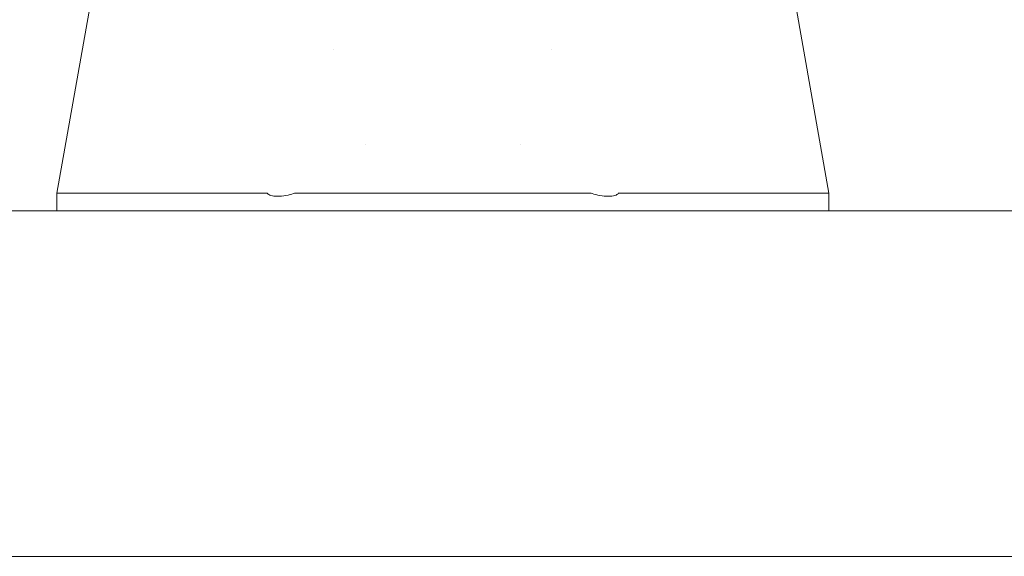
# Model space of a CAD drawing. Header units: inches. Extents: x 3 to 388, y 9 to 244.
# Tile 8 of 53: x 175.73 to 178.22, y 72.99 to 74.35. Entities that reach past the tile are written whole.
import ezdxf

# ---------------------------------------------------------------- set-up
doc = ezdxf.new("R2010")
doc.units = ezdxf.units.IN
doc.header["$LTSCALE"] = 23
doc.header["$MEASUREMENT"] = 0
doc.layers.add('Dimension (ANSI)', color=7, linetype='Continuous', lineweight=5)
doc.layers.add('Visible (ANSI)', color=7, linetype='Continuous', lineweight=5)
doc.styles.add('ROMANS', font='romans.shx')
doc.dimstyles.new('Default (ANSI)', dxfattribs={"dimscale": 23, "dimtxt": 0.08, "dimasz": 0.098425, "dimexe": 0.125, "dimexo": 0.0625, "dimgap": 0.031496, "dimtad": 0, "dimtih": 1, "dimtoh": 1, "dimrnd": 1e-08, "dimzin": 0, "dimdsep": 46, "dimtxsty": 'ROMANS', "dimcen": 0.09, "dimdle": 0.393701, "dimclrd": 256, "dimclre": 256, "dimclrt": 256, "dimadec": 0, "dimazin": 0, "dimtfac": 1.25, "dimtofl": 0, "dimtmove": 0, "dimatfit": 3, "dimfxl": 0, "dimtolj": 1, "dimtzin": 0, "dimlwd": -1, "dimlwe": -1, "dimarcsym": 0})

# ---------------------------------------------------------------- blocks, each defined once
blk = doc.blocks.new('*D35')
at = {"layer": 'Defpoints', "color": 0}
for p in [(179.2422, 83.8521), (144.8047, 73.7381), (179.2422, 73.7381)]:
    blk.add_point(p, dxfattribs=at)
at = {"layer": 'Dimension (ANSI)'}
for p, q in [((144.8047, 75.1756), (144.8047, 86.7271)), ((179.2422, 75.1756), (179.2422, 86.7271)), ((147.0685, 83.8521), (152.9753, 83.8521)), ((176.9785, 83.8521), (171.0717, 83.8521))]:
    blk.add_line(p, q, dxfattribs=at)
for points in [[(147.0685, 84.2294), (147.0685, 83.4748), (144.8047, 83.8521)], [(176.9785, 84.2294), (176.9785, 83.4748), (179.2422, 83.8521)]]:
    blk.add_solid(points, dxfattribs=at)
at = {"layer": 'Dimension (ANSI)', "insert": (162.0235, 83.8521), "char_height": 1.84, "attachment_point": 5, "style": 'ROMANS'}
blk.add_mtext('\\A1;34.44\\PDOOR WIDTH', dxfattribs=at)

msp = doc.modelspace()

# ---------------------------------------------------------------- linework, layer by layer
at = {"layer": 'Visible (ANSI)'}
for p, q in [((175.9398, 74.5751), (175.8221, 73.9077)), ((177.6571, 74.5751), (177.7748, 73.9077)), ((176.5229, 74.2706), (176.5229, 74.2706)), ((177.074, 74.2706), (177.074, 74.2706)), ((176.6016, 74.0308), (176.6016, 74.0308)), ((176.9953, 74.0308), (176.9953, 74.0308)), ((175.8221, 73.863), (175.8221, 73.9077)), ((175.8612, 73.9077), (176.3528, 73.9077)), ((176.426, 73.9077), (177.1709, 73.9077)), ((177.2441, 73.9077), (177.7356, 73.9077)), ((177.7748, 73.863), (177.7748, 73.9077)), ((144.9297, 73.863), (179.1173, 73.863)), ((179.1375, 72.988), (144.9095, 72.988))]:
    msp.add_line(p, q, dxfattribs=at)
for centre, major_axis, ratio, start_param, end_param in [((176.371, 73.4543), (-0.0182, 0.4534), 0.057705, 6.212037, 6.280865), ((176.371, 73.4543), (0.0567, 0.4533), 0.172345, 0.021557, 0.090385), ((177.2259, 73.4543), (-0.0567, 0.4533), 0.172345, 6.1928, 6.261628), ((177.2259, 73.4543), (0.0182, 0.4534), 0.057705, 0.002321, 0.071149)]:
    msp.add_ellipse(centre, major_axis=major_axis, ratio=ratio, start_param=start_param, end_param=end_param, dxfattribs=at)
for points in [[(175.8221, 73.9077), (175.8221, 73.9077), (175.8221, 73.9077), (175.8221, 73.9077)], [(175.8612, 73.9077), (175.8611, 73.9077), (175.861, 73.9077), (175.8608, 73.9077)], [(177.7361, 73.9077), (177.7359, 73.9077), (177.7358, 73.9077), (177.7356, 73.9077)], [(177.7748, 73.9077), (177.7748, 73.9077), (177.7748, 73.9077), (177.7748, 73.9077)]]:
    msp.add_open_spline(points, degree=3, dxfattribs=at)
for points, knots in [([(175.8221, 73.9077), (175.8221, 73.9073), (175.8253, 73.9071), (175.8383, 73.9071), (175.848, 73.9073), (175.8608, 73.9077)], [-0.5896434, -0.5896434, -0.5896434, -0.5896434, -0.2948439, -0.2948439, 0, 0, 0, 0]), ([(176.3546, 73.9066), (176.3564, 73.9046), (176.3591, 73.9027), (176.368, 73.9001), (176.3737, 73.8995), (176.3867, 73.8995), (176.3939, 73.9001), (176.4089, 73.9028), (176.4155, 73.9048), (176.4204, 73.9066)], [-0.157039, -0.157039, -0.157039, -0.157039, -0.1189305, -0.1189305, -0.0791328, -0.0791328, -0.0397931, -0.0397931, 0, 0, 0, 0]), ([(177.1765, 73.9066), (177.1819, 73.9046), (177.1884, 73.9027), (177.2033, 73.9001), (177.2105, 73.8995), (177.2235, 73.8995), (177.229, 73.9001), (177.238, 73.9028), (177.2406, 73.9048), (177.2423, 73.9066)], [-0.1570273, -0.1570273, -0.1570273, -0.1570273, -0.1189271, -0.1189271, -0.0791301, -0.0791301, -0.039792, -0.039792, 0, 0, 0, 0]), ([(177.7361, 73.9077), (177.7489, 73.9073), (177.7586, 73.9071), (177.7716, 73.9071), (177.7748, 73.9073), (177.7748, 73.9077)], [-0.5896434, -0.5896434, -0.5896434, -0.5896434, -0.2948439, -0.2948439, 0, 0, 0, 0])]:
    msp.add_open_spline(points, degree=3, knots=knots, dxfattribs=at)

# ---------------------------------------------------------------- dimensions: what is measured, and where the dimension line sits
at = {"layer": 'Dimension (ANSI)'}
dim = msp.add_linear_dim(base=(179.2422, 83.8521), p1=(144.8047, 73.7381), p2=(179.2422, 73.7381), angle=180, text='<>\\PDOOR WIDTH', dimstyle='Default (ANSI)', override={"dimtih": 0, "dimtoh": 0, "dimdec": 2, "dimtp": 0, "dimtm": 0, "dimtdec": 2, "dimatfit": 1}, dxfattribs=at)
dim.commit()
dim.dimension.update_dxf_attribs({"geometry": '*D35', "text_midpoint": (162.0235, 83.8521), "dimtype": 160})

doc.saveas('drawing.dxf')
